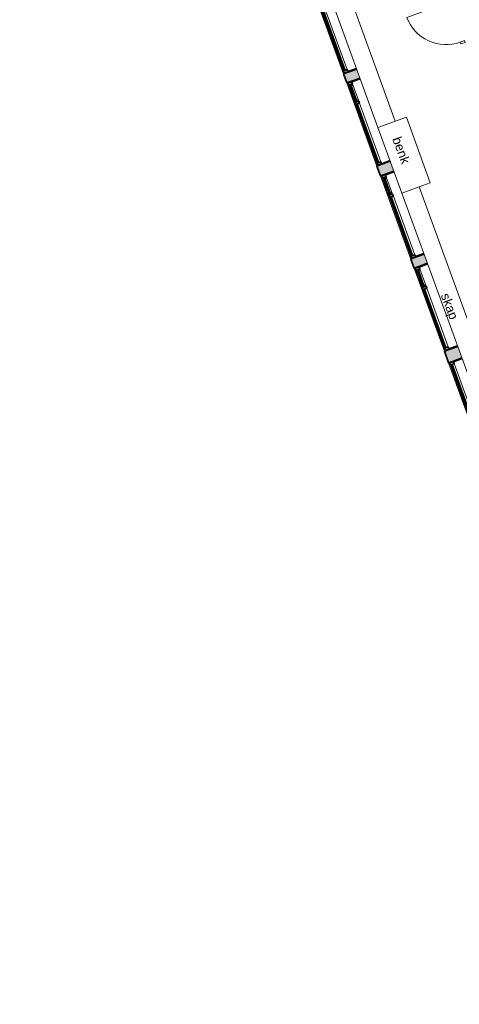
# Model space of a CAD drawing. Header units: millimetres. Extents: x -21710 to 76344, y -40597 to 35788.
# Tile 4 of 18: x 26758 to 36350, y -40055 to -18570. Entities that reach past the tile are written whole.
import ezdxf

# ---------------------------------------------------------------- set-up
doc = ezdxf.new("R2010")
doc.units = ezdxf.units.MM
for name, color, linetype, lineweight in [('A-DETL', 90, 'Continuous', 9), ('A-DOOR', 31, 'Continuous', 9), ('A-GLAZ', 151, 'Continuous', 9), ('A-WALL', 113, 'Continuous', 9), ('A-WALL-PATT', 111, 'Continuous', 9), ('G-ANNO-TEXT', 231, 'Continuous', 9)]:
    doc.layers.add(name, color=color, linetype=linetype, lineweight=lineweight)
doc.styles.add('Arial_3', font='arial.ttf', dxfattribs={"height": 200})

# ---------------------------------------------------------------- blocks, each defined once
blk = doc.blocks.new('Innerdør Slett _Diplomat_ - 10x21-531329-2_0 andre etg_hele_anlegget_m_funksjoner_m_rom')
at = {"layer": 'A-DOOR', "color": 55}
for p, q in [((-442, 17), (-400, 17)), ((-442, -85), (-442, 17)), ((-400, -85), (-400, 17)), ((506, 17), (506, -85)), ((506, 17), (548, 17)), ((548, 17), (548, -85)), ((-400, -85), (-442, -85)), ((-400, -991), (-400, -85)), ((548, -85), (506, -85))]:
    blk.add_line(p, q, dxfattribs=at)
blk.add_arc((-400, -85), 906, 270, 0, dxfattribs=at)
blk = doc.blocks.new('Vindu 2 felt med åpning side - 19x12-421996-2_0 andre etg_hele_anlegget_m_funksjoner_m_rom')
at = {"layer": 'A-GLAZ'}
h = blk.add_hatch(color=9, dxfattribs=at)
h.paths.add_polyline_path([(-1007, 23), (-1007, -175), (-992, -175), (-992, 23)])
h.paths.add_polyline_path([(908, 23), (908, -175), (923, -175), (923, 23)])
h = blk.add_hatch(color=9, dxfattribs=at)
h.paths.add_polyline_path([(-997, 115), (-997, 23), (-947, 23), (-947, 115), (-964, 115)])
h.paths.add_polyline_path([(-547, 115), (-547, 23), (-497, 23), (-497, 115), (-514, 115)])
h.paths.add_polyline_path([(863, 115), (863, 23), (913, 23), (913, 115)])
h = blk.add_hatch(color=9, dxfattribs=at)
h.paths.add_polyline_path([(-947, 95), (-947, 55), (-907, 55), (-907, 95)])
h.paths.add_polyline_path([(-597, 95), (-597, 55), (-547, 55), (-547, 95)])
for points in [[(-907, 85), (-907, 65), (-597, 65), (-597, 85), (-896, 85)], [(-497, 95), (-497, 75), (863, 75), (863, 95), (-118, 95)]]:
    blk.add_hatch(color=9, dxfattribs=at).paths.add_polyline_path(points)
at = {"layer": 'A-GLAZ', "color": 8, "lineweight": 35}
for p, q in [((-992, 23), (-1007, 23)), ((-1007, 23), (-1007, -175)), ((-947, 115), (-997, 115)), ((-997, 115), (-997, 23)), ((-997, 23), (-947, 23)), ((-992, -175), (-992, 23)), ((-947, 23), (-947, 115)), ((-907, 95), (-947, 95)), ((-947, 95), (-947, 55)), ((-947, 55), (-907, 55)), ((-907, 55), (-907, 95)), ((-597, 85), (-907, 85)), ((-907, 85), (-907, 65)), ((-907, 65), (-597, 65)), ((-547, 95), (-597, 95)), ((-597, 95), (-597, 55)), ((-597, 65), (-597, 85)), ((-597, 55), (-547, 55)), ((-497, 115), (-547, 115)), ((-547, 115), (-547, 23)), ((-547, 55), (-547, 95)), ((-547, 23), (-497, 23)), ((-497, 23), (-497, 115)), ((863, 95), (-497, 95)), ((-497, 95), (-497, 75)), ((-497, 75), (863, 75)), ((913, 115), (863, 115)), ((863, 115), (863, 23)), ((863, 75), (863, 95)), ((863, 23), (913, 23)), ((923, 23), (908, 23)), ((908, 23), (908, -175)), ((913, 23), (913, 115)), ((923, -175), (923, 23))]:
    blk.add_line(p, q, dxfattribs=at)
at = {"layer": 'A-GLAZ', "color": 55}
for p, q in [((-947, 115), (-547, 115)), ((-547, 23), (-947, 23)), ((-907, 95), (-597, 95)), ((-597, 55), (-907, 55)), ((-497, 115), (863, 115)), ((863, 23), (-497, 23))]:
    blk.add_line(p, q, dxfattribs=at)
blk = doc.blocks.new('Vindu 2 felt med åpning side - 19x12-421962-2_0 andre etg_hele_anlegget_m_funksjoner_m_rom')
at = {"layer": 'A-GLAZ'}
h = blk.add_hatch(color=9, dxfattribs=at)
h.paths.add_polyline_path([(923, -23), (923, 175), (908, 175), (908, -23)])
h.paths.add_polyline_path([(-992, -23), (-992, 175), (-1007, 175), (-1007, -23)])
h = blk.add_hatch(color=9, dxfattribs=at)
h.paths.add_polyline_path([(913, -115), (913, -23), (863, -23), (863, -115), (889, -115)])
h.paths.add_polyline_path([(-497, -115), (-497, -23), (-547, -23), (-547, -115)])
h.paths.add_polyline_path([(-947, -115), (-947, -23), (-997, -23), (-997, -115)])
h = blk.add_hatch(color=9, dxfattribs=at)
h.paths.add_polyline_path([(-547, -95), (-547, -55), (-597, -55), (-597, -95), (-562, -95)])
h.paths.add_polyline_path([(-907, -95), (-907, -55), (-947, -55), (-947, -95), (-922, -95)])
for points in [[(-597, -85), (-597, -65), (-907, -65), (-907, -85), (-608, -85)], [(863, -95), (863, -75), (-497, -75), (-497, -95)]]:
    blk.add_hatch(color=9, dxfattribs=at).paths.add_polyline_path(points)
at = {"layer": 'A-GLAZ', "color": 8, "lineweight": 35}
for p, q in [((-1007, -23), (-1007, 175)), ((-992, 175), (-992, -23)), ((908, -23), (908, 175)), ((923, 175), (923, -23)), ((-992, -23), (-1007, -23)), ((-997, -23), (-947, -23)), ((-997, -115), (-997, -23)), ((-947, -115), (-997, -115)), ((-947, -23), (-947, -115)), ((-947, -55), (-907, -55)), ((-947, -95), (-947, -55)), ((-907, -95), (-947, -95)), ((-907, -55), (-907, -95)), ((-907, -65), (-597, -65)), ((-907, -85), (-907, -65)), ((-597, -85), (-907, -85)), ((-597, -55), (-547, -55)), ((-597, -95), (-597, -55)), ((-597, -65), (-597, -85)), ((-547, -95), (-597, -95)), ((-547, -23), (-497, -23)), ((-547, -115), (-547, -23)), ((-547, -55), (-547, -95)), ((-497, -115), (-547, -115)), ((-497, -23), (-497, -115)), ((-497, -75), (863, -75)), ((-497, -95), (-497, -75)), ((863, -95), (-497, -95)), ((863, -23), (913, -23)), ((863, -115), (863, -23)), ((863, -75), (863, -95)), ((913, -115), (863, -115)), ((923, -23), (908, -23)), ((913, -23), (913, -115))]:
    blk.add_line(p, q, dxfattribs=at)
at = {"layer": 'A-GLAZ', "color": 55}
for p, q in [((-547, -23), (-947, -23)), ((-947, -115), (-547, -115)), ((-597, -55), (-907, -55)), ((-907, -95), (-597, -95)), ((863, -23), (-497, -23)), ((-497, -115), (863, -115))]:
    blk.add_line(p, q, dxfattribs=at)

msp = doc.modelspace()

# ---------------------------------------------------------------- hatches: boundary and pattern name
at = {"layer": 'A-WALL-PATT'}
h = msp.add_hatch(color=9, dxfattribs=at)
h.paths.add_polyline_path([(41210, -40055), (41502, -39949), (41495, -39929), (41203, -40035)])
h.paths.add_polyline_path([(40543, -38222), (40834, -38116), (40764, -37922), (40473, -38028), (40505, -38116)])
h.paths.add_polyline_path([(39813, -36215), (40104, -36109), (40034, -35916), (39743, -36022), (39745, -36028)])
h.paths.add_polyline_path([(39082, -34208), (39374, -34102), (39310, -33928), (39019, -34034), (39055, -34133)])
h.paths.add_polyline_path([(38359, -32221), (38650, -32115), (37786, -29739), (37494, -29845), (38301, -32060)])
h.paths.add_polyline_path([(36834, -28032), (37126, -27926), (37067, -27766), (36776, -27872), (36796, -27926)])
h.paths.add_polyline_path([(36116, -26058), (36407, -25952), (36315, -25698), (36024, -25805), (36077, -25952)])
h.paths.add_polyline_path([(35364, -23991), (35655, -23885), (35583, -23688), (35292, -23794), (35328, -23892)])
h.paths.add_polyline_path([(34632, -21980), (34923, -21874), (34844, -21658), (34553, -21764), (34589, -21862)])
h.paths.add_polyline_path([(33893, -19950), (34184, -19844), (34112, -19647), (33821, -19753), (33857, -19851)])
h.paths.add_polyline_path([(33161, -17939), (33452, -17833), (33389, -17659), (33098, -17765), (33122, -17833)])
h.paths.add_polyline_path([(32438, -15952), (32729, -15846), (32712, -15799), (32421, -15905)])
h.paths.add_polyline_path([(31760, -14091), (32052, -13985), (27920, -2634), (27629, -2740), (31735, -14021)])
h.paths.add_polyline_path([(27283, -1791), (27575, -1685), (27050, -242), (26758, -348), (27245, -1685)])

# ---------------------------------------------------------------- linework, layer by layer
at = {"layer": 'A-DETL'}
for p, q in [((34952, -20784), (32441, -13885)), ((32065, -14021), (34576, -20921)), ((35195, -20696), (34576, -20921)), ((35718, -22132), (35195, -20696)), ((34576, -20921), (35099, -22358)), ((35475, -22221), (35099, -22358)), ((35475, -22221), (35718, -22132)), ((37659, -28221), (35475, -22221)), ((35099, -22358), (37283, -28358))]:
    msp.add_line(p, q, dxfattribs=at)
at = {"layer": 'A-WALL', "color": 55}
for p, q in [((33821, -19753), (33161, -17939)), ((34553, -21764), (33893, -19950)), ((35292, -23794), (34632, -21980)), ((36024, -25805), (35364, -23991)), ((36776, -27872), (36116, -26058))]:
    msp.add_line(p, q, dxfattribs=at)
at = {"layer": 'A-WALL', "color": 8, "lineweight": 35}
for p, q in [((33926, -19715), (33821, -19753)), ((33893, -19950), (33821, -19753)), ((33998, -19912), (33893, -19950)), ((34658, -21726), (34553, -21764)), ((34632, -21980), (34553, -21764)), ((34737, -21942), (34632, -21980)), ((35397, -23755), (35292, -23794)), ((35364, -23991), (35292, -23794)), ((35469, -23953), (35364, -23991)), ((36129, -25766), (36024, -25805)), ((36116, -26058), (36024, -25805)), ((36221, -26020), (36116, -26058))]:
    msp.add_line(p, q, dxfattribs=at)

# ---------------------------------------------------------------- block references
at = {"layer": 'A-DOOR', "color": 55, "rotation": 289.9999999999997}
msp.add_blockref('Innerdør Slett _Diplomat_ - 10x21-531329-2_0 andre etg_hele_anlegget_m_funksjoner_m_rom', (36275, -18556), dxfattribs=at)
at = {"layer": 'A-GLAZ', "color": 55}
for name, p, rotation in [('Vindu 2 felt med åpning side - 19x12-421962-2_0 andre etg_hele_anlegget_m_funksjoner_m_rom', (33632, -18840), 289.9999999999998), ('Vindu 2 felt med åpning side - 19x12-421962-2_0 andre etg_hele_anlegget_m_funksjoner_m_rom', (34364, -20851), 289.9999999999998), ('Vindu 2 felt med åpning side - 19x12-421962-2_0 andre etg_hele_anlegget_m_funksjoner_m_rom', (35103, -22880), 289.9999999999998), ('Vindu 2 felt med åpning side - 19x12-421962-2_0 andre etg_hele_anlegget_m_funksjoner_m_rom', (35835, -24891), 289.9999999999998), ('Vindu 2 felt med åpning side - 19x12-421996-2_0 andre etg_hele_anlegget_m_funksjoner_m_rom', (36558, -26879), 109.9999999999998)]:
    msp.add_blockref(name, p, dxfattribs=dict(at, rotation=rotation))

# ---------------------------------------------------------------- texts
at = {"layer": 'G-ANNO-TEXT', "color": 7, "char_height": 200, "attachment_point": 1, "rotation": 290.4976, "style": 'Arial_3'}
for s, insert, width in [('benk', (35072, -21101), 705.49), ('skap ', (36131, -24511), 801.69)]:
    msp.add_mtext(s, dxfattribs=dict(at, insert=insert, width=width))

doc.saveas('drawing.dxf')
